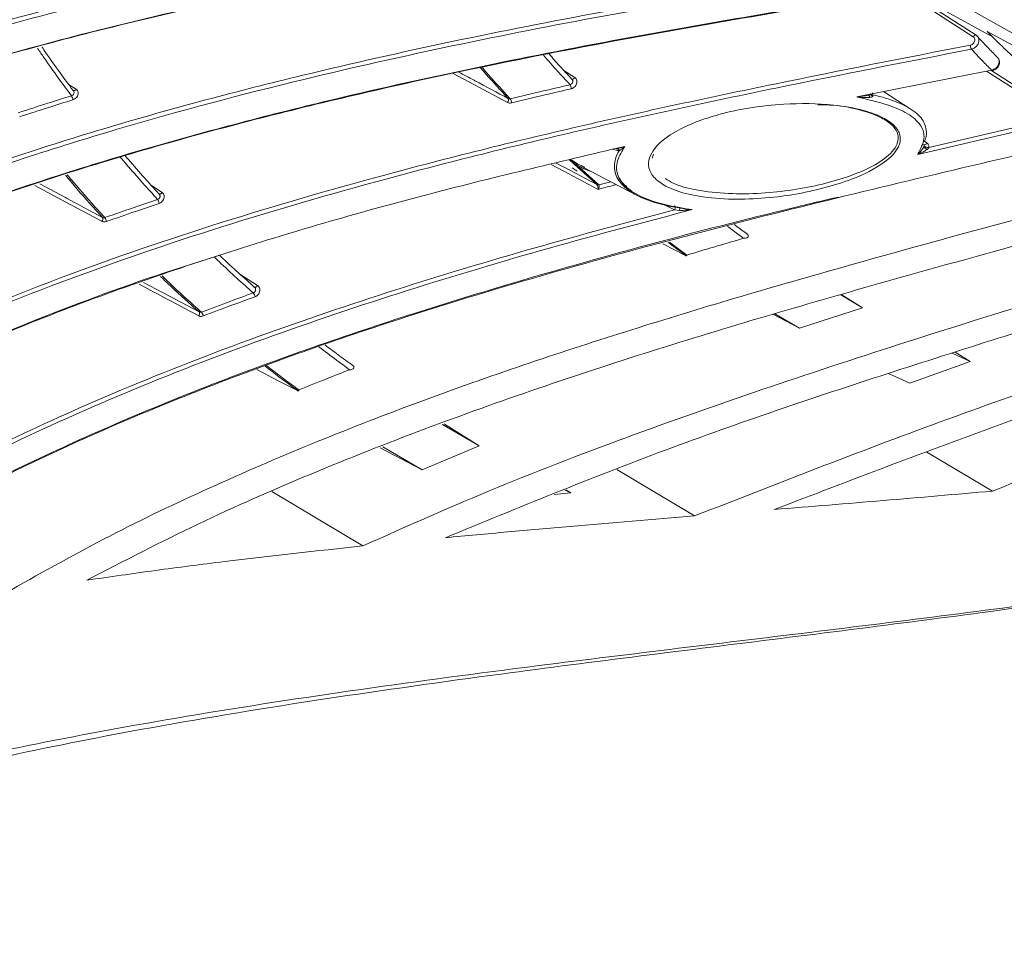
# Model space of a CAD drawing. Header units: millimetres. Extents: x 0 to 1118, y 0 to 864.
# Tile 205 of 256: x 237 to 252, y 607 to 621. Entities that reach past the tile are written whole.
import ezdxf

# ---------------------------------------------------------------- set-up
doc = ezdxf.new("R2010")
doc.units = ezdxf.units.MM

msp = doc.modelspace()

# ---------------------------------------------------------------- linework, layer by layer
at = {"color": 9, "linetype": 'Continuous', "lineweight": 0}
for p, q in [((251.3388, 620.5253), (250.2744, 621.2125)), ((251.6337, 620.5229), (250.3401, 621.2339)), ((245.0961, 620.0084), (245.2617, 619.9014)), ((252.5018, 619.3848), (251.5436, 619.9999)), ((237.5399, 619.7967), (237.6541, 619.7226)), ((249.7803, 619.6472), (249.7852, 619.6438)), ((252.4848, 619.1932), (250.4931, 618.7289)), ((250.6608, 618.8334), (252.4636, 619.2536)), ((250.5975, 618.9294), (250.6358, 618.903)), ((245.5977, 618.2694), (245.2498, 618.5822)), ((245.2776, 618.5814), (245.6254, 618.2686)), ((238.8041, 618.2538), (238.9656, 618.1495)), ((245.6, 618.2672), (245.5977, 618.2694)), ((245.6254, 618.2686), (245.6294, 618.2645)), ((245.6294, 618.2645), (245.811, 618.3137)), ((246.0537, 618.2448), (245.9638, 618.2892)), ((246.7834, 617.8837), (246.5864, 617.9811)), ((246.858, 617.8764), (246.7834, 617.8837)), ((246.7065, 617.3931), (246.973, 617.1947)), ((240.1536, 616.9032), (240.4232, 616.7301))]:
    msp.add_line(p, q, dxfattribs=at)
at = {"color": 7, "linetype": 'Continuous', "lineweight": 15}
for p, q in [((251.1638, 621.0128), (252.0649, 620.5071)), ((251.3857, 620.5473), (251.3892, 620.5442)), ((251.3892, 620.5442), (251.4039, 620.5299)), ((252.4098, 620.1426), (251.5525, 620.6047)), ((251.5525, 620.6047), (251.6337, 620.5229)), ((249.5624, 619.6059), (251.6185, 620.0148)), ((252.5505, 619.4098), (251.6104, 620.0132)), ((245.2185, 619.8755), (245.2113, 619.8826)), ((237.6141, 619.699), (237.6047, 619.7086)), ((250.3785, 619.4267), (249.9694, 619.6868)), ((246.4421, 618.6737), (246.4629, 618.7357)), ((245.2214, 618.5239), (245.2979, 618.4756)), ((238.9226, 618.124), (238.9155, 618.131)), ((246.8112, 617.9315), (246.8526, 617.9143)), ((240.3747, 616.7055), (240.3725, 616.7072)), ((249.319, 616.5858), (249.6489, 616.3918)), ((249.3354, 616.5905), (249.6489, 616.3918)), ((248.3136, 616.3007), (248.692, 616.0783)), ((249.6489, 616.3918), (248.692, 616.0783)), ((248.2832, 616.292), (248.692, 616.0783)), ((251.0167, 615.6982), (251.2913, 615.5725)), ((251.0664, 615.714), (251.2913, 615.5725)), ((251.2913, 615.5725), (250.3714, 615.2408)), ((250.0457, 615.3899), (250.3714, 615.2408)), ((243.2426, 614.6112), (243.8003, 614.284)), ((242.2931, 614.2533), (242.9338, 613.9183)), ((242.3355, 614.2693), (242.9338, 613.9183)), ((243.8003, 614.284), (242.9338, 613.9183)), ((251.6325, 613.595), (250.6326, 614.1899)), ((247.0903, 613.2152), (245.901, 613.9249)), ((245.1115, 613.6105), (245.2017, 613.5674)), ((245.1251, 613.6159), (245.2017, 613.5674)), ((242.029, 612.7588), (240.6399, 613.5902)), ((245.2017, 613.5674), (244.9452, 613.5442))]:
    msp.add_line(p, q, dxfattribs=at)
at = {"color": 7, "linetype": 'Continuous', "lineweight": 15, "flags": 128}
for points in [[(251.3857, 620.5474), (250.4254, 621.1674), (250.3385, 621.2235)], [(251.63, 620.0083), (251.6297, 620.0082), (251.6261, 620.0085), (251.6223, 620.0108), (251.6185, 620.0148)], [(245.8942, 618.814), (245.9008, 618.816), (245.9052, 618.8165)], [(245.3921, 618.5322), (245.8138, 618.3123), (246.2354, 618.0923)], [(246.6052, 617.3656), (246.6232, 617.3563), (246.9281, 617.1988)], [(240.4101, 615.4477), (240.7486, 615.2728), (241.0115, 615.137)], [(243.2684, 614.621), (243.3012, 614.6002), (243.8003, 614.284)]]:
    msp.add_lwpolyline(points, dxfattribs=at)
at = {"color": 9, "linetype": 'Continuous', "lineweight": 0, "flags": 128}
for points in [[(251.3388, 620.5253), (251.3452, 620.5329), (251.3521, 620.5394), (251.3593, 620.5445), (251.3665, 620.548), (251.3733, 620.5497), (251.3795, 620.5497), (251.3849, 620.5478), (251.3857, 620.5473)], [(244.2371, 619.5216), (243.7291, 619.7932), (243.4059, 619.966)], [(245.2617, 619.9014), (245.2554, 619.8938), (245.2484, 619.8873), (245.2412, 619.8823), (245.2341, 619.8788), (245.2272, 619.877), (245.221, 619.8771), (245.2156, 619.879), (245.2147, 619.8796)], [(237.6541, 619.7226), (237.6475, 619.7154), (237.6404, 619.7095), (237.6332, 619.705), (237.6262, 619.7022), (237.6195, 619.7011), (237.6136, 619.7019), (237.6091, 619.704)], [(249.7852, 619.6438), (249.7766, 619.6453), (249.7729, 619.6473)], [(250.6358, 618.903), (250.6272, 618.8928), (250.6177, 618.8846), (250.6079, 618.879), (250.5986, 618.8763), (250.5904, 618.8768), (250.5857, 618.8791)], [(245.6195, 618.1962), (245.0833, 618.4807), (244.9, 618.5779)], [(244.9795, 618.5973), (245.0832, 618.5424), (245.0886, 618.5395), (245.5977, 618.2694)], [(238.0475, 617.7092), (238.0158, 617.7261), (237.4976, 618.0031), (237.0242, 618.2563)], [(237.0995, 618.2813), (237.494, 618.0704), (237.5065, 618.0636), (238.0563, 617.7697)], [(238.9656, 618.1495), (238.9593, 618.142), (238.9524, 618.1356), (238.9452, 618.1306), (238.9381, 618.1271), (238.9313, 618.1254), (238.9251, 618.1255), (238.9197, 618.1274), (238.919, 618.1278)], [(246.7834, 617.8837), (246.789, 617.8952), (246.7928, 617.9071), (246.7945, 617.9186), (246.7942, 617.9289), (246.7917, 617.9374), (246.7872, 617.9435), (246.7839, 617.9457)], [(246.858, 617.8764), (246.8602, 617.8856), (246.8616, 617.8942), (246.8621, 617.9017), (246.8618, 617.9077), (246.8606, 617.9122), (246.8586, 617.9148), (246.8559, 617.9155), (246.8526, 617.9143)], [(238.6838, 616.7763), (238.9698, 616.6246), (238.9827, 616.6178), (239.5305, 616.3272)], [(240.4232, 616.7301), (240.4171, 616.7222), (240.4104, 616.7154), (240.4033, 616.7099), (240.3962, 616.7058), (240.3892, 616.7035), (240.3828, 616.703), (240.3772, 616.7042), (240.3747, 616.7055)]]:
    msp.add_lwpolyline(points, dxfattribs=at)
at = {"color": 9, "linetype": 'Continuous', "lineweight": 0}
for centre, radius, start, end in [((251.41, 620.3963), 0.1143, 179.48342, 212.29473), ((245.0855, 619.7272), 0.1225, 2.04565, 32.46793), ((237.4294, 619.5355), 0.1775, 8.49591, 29.81506), ((244.1931, 619.5587), 0.0575, 319.88735, 23.68361), ((244.1729, 619.5093), 0.1247, 2.7401, 32.64682), ((245.9036, 618.7757), 0.0408, 19.86406, 87.78826), ((245.2648, 618.6166), 0.0375, 246.38765, 290.00818), ((245.6126, 618.3032), 0.0369, 246.25043, 290.41834), ((245.6183, 618.3058), 0.0427, 244.65753, 285.00301), ((245.9519, 618.3443), 0.0113, 92.82077, 156.19739), ((238.775, 617.9605), 0.1476, 8.8591, 34.302), ((238.0036, 617.7465), 0.0576, 319.60236, 23.72168), ((237.9673, 617.6789), 0.1535, 10.13065, 34.63939), ((240.2592, 616.5389), 0.1257, 9.28789, 38.94996), ((239.4839, 616.3017), 0.0531, 320.64208, 28.73033), ((239.467, 616.242), 0.1296, 10.47995, 39.28512)]:
    msp.add_arc(centre, radius, start, end, dxfattribs=at)
at = {"color": 7, "linetype": 'Continuous', "lineweight": 15}
msp.add_arc((245.95, 618.3496), 0.00615, 30.34246, 76.624, dxfattribs=at)
at = {"color": 9, "linetype": 'Continuous', "lineweight": 0}
for points, knots in [([(223.8903, 620.3356), (223.9887, 620.4056), (224.541, 620.7985), (225.6112, 621.459), (227.1434, 622.2436), (228.9604, 623.0167), (231.0632, 623.7407), (233.4416, 624.3856), (235.8435, 624.8969), (238.508, 625.3456), (241.4273, 625.7198), (244.5955, 626.014), (246.6998, 626.1448), (247.7518, 626.2102)], [0, 0, 0, 0, 0.0148987, 0.0836283, 0.1526065, 0.221457, 0.3189567, 0.4167985, 0.514868, 0.6126791, 0.7417261, 0.8708723, 1, 1, 1, 1]), ([(247.7567, 626.1437), (246.1817, 626.0422), (243.8164, 625.89), (240.6468, 625.555), (238.2643, 625.2368), (235.8837, 624.8343), (233.4961, 624.3246), (231.1126, 623.6835), (229.1079, 622.996), (227.5012, 622.3246), (226.2621, 621.7244), (225.056, 621.0524), (224.3049, 620.5367), (223.9293, 620.2789)], [0, 0, 0, 0, 0.1935044, 0.2905819, 0.3876494, 0.4844866, 0.5813002, 0.6801003, 0.7788331, 0.8333907, 0.887936, 0.9439764, 1, 1, 1, 1]), ([(224.0321, 613.8941), (224.3694, 614.2568), (225.0442, 614.9821), (226.2632, 616.0162), (227.6433, 616.9983), (229.1791, 617.9058), (230.9752, 618.8018), (233.0324, 619.6513), (235.3408, 620.4286), (237.6727, 621.0723), (240.2629, 621.6683), (243.1055, 622.2058), (246.1957, 622.6817), (248.2521, 622.9432), (249.2803, 623.074)], [0, 0, 0, 0, 0.05465888, 0.10933308, 0.17280919, 0.23650735, 0.30009721, 0.38773505, 0.47563784, 0.56372005, 0.65160341, 0.76768918, 0.88384838, 1, 1, 1, 1]), ([(249.2913, 623.0092), (248.2636, 622.8786), (246.2082, 622.6173), (243.1195, 622.1417), (240.2791, 621.6044), (237.6915, 621.0087), (235.3629, 620.3658), (233.0577, 619.5894), (231.0043, 618.7409), (229.212, 617.8468), (227.6813, 616.9411), (226.3027, 615.9634), (225.0967, 614.9264), (224.4032, 614.218), (224.0816, 613.8467), (224.0816, 613.8467)], [0, 0, 0, 0, 0.11627497, 0.23255731, 0.34876612, 0.43666759, 0.52476787, 0.61268851, 0.70034411, 0.76386089, 0.8274856, 0.89088853, 0.94545167, 0.99999955, 1, 1, 1, 1]), ([(225.5985, 612.089), (225.8999, 612.4137), (226.5028, 613.0629), (227.5238, 613.9613), (228.6182, 614.7995), (229.9561, 615.6867), (231.5355, 616.5772), (233.3534, 617.4362), (235.5564, 618.3199), (238.1456, 619.1737), (240.8797, 619.8984), (243.3883, 620.4608), (246.4302, 621.0586), (248.7102, 621.4275), (250.2315, 621.6736)], [0, 0, 0, 0, 0.04863197, 0.09727467, 0.14766909, 0.19807737, 0.27122655, 0.34456254, 0.4178249, 0.53255635, 0.64734624, 0.73539382, 0.82344916, 1, 1, 1, 1]), ([(250.2458, 621.6101), (248.7284, 621.3647), (246.451, 620.9964), (243.4104, 620.3991), (240.9372, 619.8446), (238.2774, 619.1416), (235.7392, 618.3142), (233.5244, 617.4393), (231.6367, 616.5561), (230.0286, 615.6524), (228.6999, 614.7731), (227.6217, 613.9535), (226.5914, 613.055), (225.9705, 612.3886), (225.6601, 612.0554)], [0, 0, 0, 0, 0.17646509, 0.26485775, 0.35324274, 0.46386996, 0.574448, 0.65057789, 0.72678676, 0.80278725, 0.85131154, 0.89982393, 0.94991812, 1, 1, 1, 1]), ([(251.2956, 620.3973), (251.297, 620.3976), (251.306, 620.3995), (251.3225, 620.4066), (251.3422, 620.4227), (251.3567, 620.4438), (251.3642, 620.4674), (251.3635, 620.4908), (251.3553, 620.5116), (251.3443, 620.5207), (251.3388, 620.5253)], [0, 0, 0, 0, 0.02407477, 0.16094699, 0.29840276, 0.43711938, 0.57719595, 0.71811112, 0.8590642, 1, 1, 1, 1]), ([(251.4039, 620.5299), (251.4073, 620.5269), (251.4191, 620.5165), (251.4279, 620.4888), (251.4284, 620.4513), (251.4151, 620.4126), (251.3905, 620.3779), (251.3576, 620.3511), (251.3303, 620.3391), (251.3155, 620.3357), (251.3133, 620.3352)], [0, 0, 0, 0, 0.0601689, 0.2137684, 0.3675846, 0.5207892, 0.6727956, 0.8235615, 0.9735935, 1, 1, 1, 1]), ([(227.6932, 610.8801), (227.8616, 611.0527), (228.455, 611.6612), (229.5653, 612.6214), (231.0471, 613.6964), (232.845, 614.7948), (234.9638, 615.8662), (237.396, 616.8692), (239.8614, 617.709), (242.5067, 618.4737), (245.3239, 619.1714), (248.3098, 619.8128), (250.3004, 620.2025), (251.2956, 620.3973)], [0, 0, 0, 0, 0.0270343, 0.0953028, 0.1638321, 0.2322355, 0.3328561, 0.4338237, 0.53505, 0.6360244, 0.7573115, 0.8786554, 1, 1, 1, 1]), ([(251.3133, 620.3352), (250.3184, 620.1405), (248.3285, 619.7512), (245.3436, 619.11), (242.5283, 618.4127), (239.8856, 617.6486), (237.4235, 616.8097), (234.9946, 615.8079), (232.8796, 614.738), (231.0858, 613.6416), (229.6082, 612.5693), (228.5062, 611.6157), (227.9185, 611.0138), (227.755, 610.8464)], [0, 0, 0, 0, 0.1215438, 0.2430872, 0.3645737, 0.4656219, 0.5669224, 0.6679637, 0.7686575, 0.8370116, 0.9054913, 0.9737104, 1, 1, 1, 1]), ([(237.5834, 619.6238), (237.5162, 619.7147), (237.3742, 619.9066), (237.2024, 620.148), (237.0995, 620.2999), (237.0675, 620.3471)], [0, 0, 0, 0, 0.3825184, 0.8079901, 1, 1, 1, 1]), ([(245.1889, 619.793), (245.125, 619.8623), (244.9885, 620.0106), (244.8532, 620.1616), (244.7824, 620.2441), (244.7818, 620.2448)], [0, 0, 0, 0, 0.4651766, 0.9955081, 1, 1, 1, 1]), ([(251.6185, 620.0148), (251.5715, 620.0631), (251.4688, 620.1687), (251.368, 620.2766), (251.3133, 620.3352)], [0, 0, 0, 0, 0.4576045, 1, 1, 1, 1]), ([(251.6185, 620.0148), (251.6313, 620.0187), (251.6569, 620.0267), (251.6916, 620.0525), (251.7185, 620.0852), (251.7346, 620.1222), (251.7376, 620.1585), (251.7304, 620.1879), (251.718, 620.2001), (251.7132, 620.2049)], [0, 0, 0, 0, 0.15128273, 0.30264133, 0.45389219, 0.60476011, 0.75521128, 0.90540845, 1, 1, 1, 1]), ([(244.2458, 619.5818), (244.2177, 619.6122), (244.0767, 619.7644), (243.9343, 619.9217), (243.8231, 620.0518), (243.8201, 620.0553)], [0, 0, 0, 0, 0.1956661, 0.9784832, 1, 1, 1, 1]), ([(243.8435, 620.0599), (243.8482, 620.0545), (243.9609, 619.9224), (244.1063, 619.7618), (244.2485, 619.6083), (244.2779, 619.5765)], [0, 0, 0, 0, 0.0329225, 0.7996722, 1, 1, 1, 1]), ([(243.4913, 619.9852), (243.5695, 619.9434), (243.6516, 619.8995), (243.9031, 619.765), (244.0765, 619.6723), (244.2458, 619.5818)], [0, 0, 0, 0, 0.3108196, 0.3266719, 1, 1, 1, 1]), ([(244.2779, 619.5765), (244.4474, 619.6175), (244.751, 619.6908), (245.0547, 619.7617), (245.1889, 619.793)], [0, 0, 0, 0, 0.5583505, 1, 1, 1, 1]), ([(245.1889, 619.793), (245.1944, 619.7946), (245.2051, 619.7976), (245.2185, 619.8089), (245.2278, 619.8233), (245.232, 619.8401), (245.2303, 619.8567), (245.2254, 619.8692), (245.22, 619.8742), (245.2185, 619.8755)], [0, 0, 0, 0, 0.1581947, 0.3087842, 0.4617096, 0.6182286, 0.7780266, 0.9392988, 1, 1, 1, 1]), ([(245.2617, 619.9014), (245.2691, 619.8953), (245.2839, 619.8831), (245.2949, 619.8551), (245.2957, 619.8239), (245.2856, 619.7923), (245.2662, 619.7643), (245.2399, 619.7429), (245.2191, 619.7343), (245.2084, 619.7317), (245.2079, 619.7316)], [0, 0, 0, 0, 0.143909, 0.2878344, 0.4316263, 0.5741997, 0.7149879, 0.8542479, 0.9928734, 1, 1, 1, 1]), ([(236.7685, 619.3648), (236.9183, 619.4134), (237.1897, 619.5016), (237.4616, 619.586), (237.5834, 619.6238)], [0, 0, 0, 0, 0.5520875, 1, 1, 1, 1]), ([(237.5834, 619.6238), (237.5872, 619.6251), (237.5962, 619.6282), (237.6086, 619.6377), (237.6184, 619.6515), (237.6234, 619.6676), (237.6223, 619.6834), (237.6188, 619.6945), (237.6146, 619.6986), (237.6141, 619.699)], [0, 0, 0, 0, 0.1209352, 0.2879499, 0.456734, 0.628133, 0.8019014, 0.9767001, 1, 1, 1, 1]), ([(237.6541, 619.7226), (237.6614, 619.7165), (237.6759, 619.7045), (237.6862, 619.6774), (237.6861, 619.6473), (237.6752, 619.6169), (237.6548, 619.5902), (237.63, 619.5712), (237.6123, 619.5646), (237.6049, 619.5618)], [0, 0, 0, 0, 0.1500167, 0.3000726, 0.4500391, 0.5991794, 0.7470909, 0.8939131, 1, 1, 1, 1]), ([(245.2079, 619.7316), (245.0739, 619.7003), (244.7703, 619.6294), (244.4669, 619.5561), (244.2975, 619.5152)], [0, 0, 0, 0, 0.4416564, 1, 1, 1, 1]), ([(249.7609, 619.5995), (249.7487, 619.5985), (249.6923, 619.5938), (249.6256, 619.5988), (249.5716, 619.6048), (249.5628, 619.6058), (249.5624, 619.6059)], [0, 0, 0, 0, 0.1866013, 0.8670757, 0.9943889, 1, 1, 1, 1]), ([(249.7599, 619.6396), (249.767, 619.6421), (249.7796, 619.6465), (249.7946, 619.6533), (249.8026, 619.6598), (249.8056, 619.6644), (249.8059, 619.6669), (249.806, 619.6681)], [0, 0, 0, 0, 0.3894023, 0.69723696, 0.85232816, 0.92532709, 1, 1, 1, 1]), ([(249.7852, 619.6438), (249.7879, 619.6424), (249.7949, 619.6387), (249.8027, 619.6319), (249.8068, 619.6242), (249.8071, 619.6203), (249.8072, 619.6188)], [0, 0, 0, 0, 0.2451358, 0.6458406, 0.8660745, 1, 1, 1, 1]), ([(237.6049, 619.5618), (237.4833, 619.524), (237.2117, 619.4397), (236.9406, 619.3516), (236.791, 619.303)], [0, 0, 0, 0, 0.4479259, 1, 1, 1, 1]), ([(244.2371, 619.5216), (244.2375, 619.5214), (244.2463, 619.5167), (244.266, 619.5106), (244.287, 619.5137), (244.2975, 619.5152)], [0, 0, 0, 0, 0.0202744, 0.51449, 1, 1, 1, 1]), ([(244.2458, 619.5818), (244.251, 619.5794), (244.261, 619.5748), (244.2724, 619.576), (244.2779, 619.5765)], [0, 0, 0, 0, 0.5172884, 1, 1, 1, 1]), ([(246.0252, 618.8528), (246.0251, 618.8527), (246.0178, 618.8461), (245.9899, 618.8214), (245.9624, 618.8032), (245.942, 618.7896)], [0, 0, 0, 0, 0.00643561, 0.25920939, 1, 1, 1, 1]), ([(250.6358, 618.903), (250.6418, 618.8979), (250.6539, 618.8876), (250.6628, 618.8646), (250.6632, 618.8456), (250.6612, 618.8354), (250.6608, 618.8334)], [0, 0, 0, 0, 0.3164766, 0.6344367, 0.9296842, 1, 1, 1, 1]), ([(245.9135, 618.7899), (245.9135, 618.7899), (245.901, 618.7917), (245.8778, 618.7954), (245.8537, 618.8057), (245.8433, 618.8101)], [0, 0, 0, 0, 0.000159, 0.5698483, 1, 1, 1, 1]), ([(245.942, 618.7896), (245.9326, 618.789), (245.9233, 618.7885), (245.9136, 618.7899), (245.9135, 618.7899)], [0, 0, 0, 0, 0.99963942, 1, 1, 1, 1]), ([(245.9351, 618.7783), (245.9351, 618.7783), (245.9377, 618.782), (245.9398, 618.7858), (245.942, 618.7896)], [0, 0, 0, 0, 0.0006892, 1, 1, 1, 1]), ([(250.4931, 618.7289), (250.4932, 618.729), (250.5131, 618.7489), (250.5416, 618.7787), (250.5687, 618.8195), (250.5765, 618.8313)], [0, 0, 0, 0, 0.0053955, 0.7122226, 1, 1, 1, 1]), ([(250.6361, 618.8063), (250.6226, 618.7969), (250.5763, 618.7642), (250.5276, 618.7429), (250.4933, 618.729), (250.4931, 618.7289)], [0, 0, 0, 0, 0.2877578, 0.9946072, 1, 1, 1, 1]), ([(250.6608, 618.8334), (250.6592, 618.8305), (250.6559, 618.8245), (250.6472, 618.8153), (250.6404, 618.8098), (250.6361, 618.8063)], [0, 0, 0, 0, 0.2654226, 0.5340215, 1, 1, 1, 1]), ([(238.8969, 618.0437), (238.8215, 618.1263), (238.6623, 618.3009), (238.4728, 618.5164), (238.3601, 618.6508), (238.3277, 618.6894)], [0, 0, 0, 0, 0.39034173, 0.82472174, 1, 1, 1, 1]), ([(245.2498, 618.5822), (245.2368, 618.5943), (245.211, 618.6184), (245.1859, 618.6422), (245.1733, 618.6542)], [0, 0, 0, 0, 0.4999252, 1, 1, 1, 1]), ([(238.0563, 617.7697), (238.0229, 617.8062), (237.8607, 617.9834), (237.6715, 618.1964), (237.5201, 618.3775), (237.4916, 618.4116)], [0, 0, 0, 0, 0.1738866, 0.8444551, 1, 1, 1, 1]), ([(237.5184, 618.4205), (237.5493, 618.3834), (237.703, 618.1995), (237.8957, 617.9823), (238.059, 617.8039), (238.0936, 617.7662)], [0, 0, 0, 0, 0.16567134, 0.82340427, 1, 1, 1, 1]), ([(245.6195, 618.1962), (245.6195, 618.1967), (245.6195, 618.199), (245.6191, 618.2077), (245.6173, 618.2225), (245.613, 618.241), (245.6071, 618.257), (245.6023, 618.2638), (245.6, 618.2672)], [0, 0, 0, 0, 0.02335902, 0.09061133, 0.34571342, 0.57878698, 0.79387326, 1, 1, 1, 1]), ([(245.894, 618.2704), (245.8747, 618.2653), (245.7832, 618.2407), (245.6918, 618.2158), (245.6195, 618.1962)], [0, 0, 0, 0, 0.2105935, 1, 1, 1, 1]), ([(245.6294, 618.2645), (245.6309, 618.2613), (245.6341, 618.2546), (245.6339, 618.2391), (245.6304, 618.2213), (245.625, 618.2072), (245.621, 618.1989), (245.6198, 618.1967), (245.6195, 618.1962)], [0, 0, 0, 0, 0.2061184, 0.4211916, 0.6542901, 0.9093607, 0.9766134, 1, 1, 1, 1]), ([(238.8969, 618.0437), (238.9007, 618.0451), (238.9096, 618.0485), (238.9217, 618.0585), (238.9311, 618.0728), (238.9354, 618.0893), (238.9339, 618.1056), (238.9293, 618.1178), (238.924, 618.1227), (238.9226, 618.124)], [0, 0, 0, 0, 0.1178896, 0.2775181, 0.4389621, 0.6032899, 0.7703226, 0.9386374, 1, 1, 1, 1]), ([(238.9656, 618.1495), (238.973, 618.1434), (238.9877, 618.1313), (238.9985, 618.1035), (238.9992, 618.0726), (238.9892, 618.0412), (238.9697, 618.0134), (238.9456, 617.9934), (238.9282, 617.9863), (238.9208, 617.9833)], [0, 0, 0, 0, 0.1499958, 0.2999889, 0.4498531, 0.5987059, 0.7461167, 0.8923079, 1, 1, 1, 1]), ([(238.0936, 617.7662), (238.2414, 617.8183), (238.5089, 617.9126), (238.777, 618.0032), (238.8969, 618.0437)], [0, 0, 0, 0, 0.5526992, 1, 1, 1, 1]), ([(238.9208, 617.9833), (238.801, 617.9428), (238.5333, 617.8522), (238.2661, 617.758), (238.1184, 617.7059)], [0, 0, 0, 0, 0.4473178, 1, 1, 1, 1]), ([(231.445, 611.1774), (231.5835, 611.2867), (232.213, 611.7835), (233.3817, 612.5933), (234.9858, 613.5455), (236.6445, 614.3934), (238.4646, 615.2047), (240.4284, 615.967), (242.5346, 616.6787), (244.654, 617.3173), (246.0736, 617.6949), (246.7834, 617.8837)], [0, 0, 0, 0, 0.03023379, 0.13745137, 0.24471857, 0.35460034, 0.46450887, 0.59790742, 0.73133089, 0.86565977, 1, 1, 1, 1]), ([(247.0526, 617.8878), (246.3271, 617.6967), (244.876, 617.3144), (242.7005, 616.6649), (240.5295, 615.9364), (238.4933, 615.1477), (236.6017, 614.3032), (234.8494, 613.3951), (233.123, 612.3634), (232.0328, 611.5384), (231.4879, 611.126)], [0, 0, 0, 0, 0.1353739, 0.2707365, 0.4068464, 0.5429286, 0.6558517, 0.7687427, 0.8844087, 1, 1, 1, 1]), ([(247.0526, 617.8878), (247.0523, 617.8877), (247.024, 617.8837), (246.9586, 617.8758), (246.8946, 617.8762), (246.858, 617.8764)], [0, 0, 0, 0, 0.0058356, 0.4328233, 1, 1, 1, 1]), ([(238.0475, 617.7092), (238.051, 617.7075), (238.0631, 617.7018), (238.0873, 617.6979), (238.108, 617.7032), (238.1184, 617.7059)], [0, 0, 0, 0, 0.1715979, 0.5857127, 1, 1, 1, 1]), ([(238.0563, 617.7697), (238.0582, 617.7687), (238.0647, 617.7654), (238.0775, 617.7627), (238.0882, 617.765), (238.0936, 617.7662)], [0, 0, 0, 0, 0.1730209, 0.5882531, 1, 1, 1, 1]), ([(246.962, 617.1835), (246.9441, 617.1965), (246.8515, 617.2633), (246.7603, 617.3322), (246.6867, 617.3877)], [0, 0, 0, 0, 0.1936683, 1, 1, 1, 1]), ([(240.357, 616.6179), (240.2734, 616.6922), (240.0975, 616.8488), (239.8999, 617.031), (239.7871, 617.14), (239.7634, 617.163)], [0, 0, 0, 0, 0.4166037, 0.8771362, 1, 1, 1, 1]), ([(239.525, 616.268), (239.5218, 616.2697), (239.3392, 616.3665), (239.0356, 616.5276), (238.735, 616.6871), (238.6139, 616.7513)], [0, 0, 0, 0, 0.0103204, 0.6012728, 1, 1, 1, 1]), ([(239.5305, 616.3272), (239.493, 616.3603), (239.3137, 616.5192), (239.1166, 616.6989), (238.9608, 616.8498), (238.9414, 616.8686)], [0, 0, 0, 0, 0.1875801, 0.8988015, 1, 1, 1, 1]), ([(238.9659, 616.8774), (238.9881, 616.8558), (239.1466, 616.7021), (239.3479, 616.5186), (239.5285, 616.3585), (239.5673, 616.3241)], [0, 0, 0, 0, 0.1135246, 0.8095158, 1, 1, 1, 1]), ([(239.5673, 616.3241), (239.7128, 616.3792), (239.9757, 616.4789), (240.2393, 616.575), (240.357, 616.6179)], [0, 0, 0, 0, 0.5532441, 1, 1, 1, 1]), ([(240.357, 616.6179), (240.3608, 616.6194), (240.3696, 616.6229), (240.3813, 616.6334), (240.3901, 616.6481), (240.3939, 616.665), (240.392, 616.6817), (240.385, 616.6969), (240.3767, 616.7038), (240.3725, 616.7072)], [0, 0, 0, 0, 0.10786224, 0.25121212, 0.39630689, 0.54436182, 0.695248, 0.84747688, 1, 1, 1, 1]), ([(240.4232, 616.7301), (240.4306, 616.724), (240.4455, 616.7118), (240.457, 616.6835), (240.4585, 616.6518), (240.4494, 616.6195), (240.431, 616.5908), (240.4077, 616.5699), (240.3906, 616.5624), (240.3833, 616.5592)], [0, 0, 0, 0, 0.14997515, 0.29993247, 0.44972596, 0.59831621, 0.74525047, 0.89085569, 1, 1, 1, 1]), ([(240.3833, 616.5592), (240.2657, 616.5163), (240.0024, 616.4203), (239.7398, 616.3207), (239.5945, 616.2656)], [0, 0, 0, 0, 0.4467657, 1, 1, 1, 1]), ([(239.5305, 616.3272), (239.5323, 616.3263), (239.5387, 616.323), (239.5514, 616.3204), (239.562, 616.3229), (239.5673, 616.3241)], [0, 0, 0, 0, 0.16672756, 0.58540058, 1, 1, 1, 1]), ([(239.525, 616.268), (239.5283, 616.2664), (239.5402, 616.2609), (239.564, 616.2571), (239.5843, 616.2628), (239.5945, 616.2656)], [0, 0, 0, 0, 0.1651965, 0.5824969, 1, 1, 1, 1]), ([(241.0398, 615.1241), (241.0137, 615.1429), (240.8443, 615.2652), (240.6779, 615.3915), (240.5372, 615.4983)], [0, 0, 0, 0, 0.153848, 1, 1, 1, 1]), ([(240.5588, 615.5069), (240.5598, 615.5062), (240.7022, 615.3945), (240.8677, 615.2725), (241.0333, 615.1526), (241.0532, 615.1381)], [0, 0, 0, 0, 0.00592705, 0.88010263, 1, 1, 1, 1]), ([(228.3216, 606.9113), (228.6783, 607.0924), (229.3938, 607.4556), (230.7725, 608.0282), (232.4631, 608.6144), (234.5048, 609.1831), (236.6418, 609.6696), (238.9826, 610.1112), (241.4993, 610.5077), (244.699, 610.9403), (248.451, 611.389), (252.0172, 611.8307), (254.8556, 612.243), (256.972, 612.5942), (259.0644, 612.9986), (261.1236, 613.463), (263.1298, 614.0012), (264.5789, 614.4324), (265.3342, 614.7055), (265.4636, 614.7522)], [0, 0, 0, 0, 0.0365145, 0.0732359, 0.1299694, 0.1867292, 0.2450099, 0.3033089, 0.371979, 0.4407723, 0.5495433, 0.6587457, 0.713552, 0.7684073, 0.8233822, 0.8784798, 0.93353, 0.9886134, 1, 1, 1, 1])]:
    msp.add_open_spline(points, degree=3, knots=knots, dxfattribs=at)
at = {"color": 7, "linetype": 'Continuous', "lineweight": 15}
for points, knots in [([(247.9492, 625.7002), (246.3732, 625.5982), (244.0066, 625.4449), (240.8354, 625.1114), (238.451, 624.7949), (236.0676, 624.3948), (233.6763, 623.8879), (231.289, 623.2503), (229.3068, 622.5756), (227.7473, 621.9308), (226.5774, 621.3776), (225.4416, 620.757), (224.5294, 620.1831), (224.0138, 619.8091), (223.8411, 619.6838)], [0, 0, 0, 0, 0.1910487, 0.2868821, 0.3827056, 0.4783958, 0.5740632, 0.6716674, 0.7692062, 0.8198143, 0.8704137, 0.9221822, 0.9739384, 1, 1, 1, 1]), ([(223.859, 619.6925), (224.0311, 619.8173), (224.6532, 620.2685), (225.8067, 620.9748), (227.3408, 621.7562), (229.1587, 622.5246), (231.2603, 623.2435), (233.6357, 623.8834), (236.034, 624.3906), (238.6953, 624.8359), (241.6119, 625.2077), (244.778, 625.5007), (246.881, 625.6324), (247.9325, 625.6982)], [0, 0, 0, 0, 0.0260082, 0.0940204, 0.1622789, 0.2304117, 0.3267472, 0.4234166, 0.5203089, 0.6169494, 0.7445744, 0.8722957, 1, 1, 1, 1]), ([(223.7918, 617.0783), (224.2132, 617.4401), (225.0679, 618.174), (226.5194, 619.1329), (228.0623, 619.9908), (229.8786, 620.8327), (231.9645, 621.6255), (234.3109, 622.3411), (236.6806, 622.9225), (239.311, 623.4483), (242.1951, 623.9072), (245.3277, 624.2945), (247.4102, 624.4911), (248.4514, 624.5894)], [0, 0, 0, 0, 0.064482, 0.1307787, 0.1973162, 0.2637333, 0.3559323, 0.4484333, 0.541137, 0.633613, 0.7556891, 0.8778509, 1, 1, 1, 1]), ([(248.4593, 624.5237), (247.4186, 624.4255), (245.3372, 624.2291), (242.2064, 623.8419), (239.3246, 623.3832), (236.697, 622.8577), (234.3308, 622.277), (231.9878, 621.5622), (229.9057, 620.7706), (228.0936, 619.9303), (226.5551, 619.0746), (225.1082, 618.1183), (224.2563, 617.3866), (223.8364, 617.026)], [0, 0, 0, 0, 0.1222669, 0.2445466, 0.3667402, 0.4592253, 0.5519383, 0.6444483, 0.736656, 0.802988, 0.86944, 0.9356512, 1, 1, 1, 1]), ([(248.6889, 624.1115), (247.1289, 623.9602), (244.7867, 623.7331), (241.652, 623.307), (239.2964, 622.9213), (236.9427, 622.4522), (234.5827, 621.8758), (232.228, 621.168), (230.2644, 620.4306), (228.7084, 619.7289), (227.5281, 619.1235), (226.3832, 618.4464), (225.079, 617.5669), (224.2518, 616.8377), (223.7505, 616.3957)], [0, 0, 0, 0, 0.1804331, 0.2708964, 0.3613508, 0.4517151, 0.5420589, 0.6341008, 0.726085, 0.7748471, 0.8236003, 0.8734706, 0.9233283, 1, 1, 1, 1]), ([(223.7695, 616.4045), (224.2692, 616.8446), (225.197, 617.6618), (226.7491, 618.6796), (228.2954, 619.5339), (230.1136, 620.3707), (232.199, 621.1577), (234.5426, 621.8675), (236.9089, 622.4441), (239.5363, 622.9662), (242.4178, 623.4225), (245.5484, 623.8086), (247.6299, 624.0066), (248.6706, 624.1056)], [0, 0, 0, 0, 0.07651412, 0.14204612, 0.20781672, 0.27346898, 0.36440841, 0.45564171, 0.54707281, 0.6382827, 0.75880363, 0.87940735, 1, 1, 1, 1]), ([(249.5559, 622.631), (248.4036, 622.4827), (246.0992, 622.1862), (243.0132, 621.6949), (240.304, 621.1718), (237.9757, 620.6378), (235.8282, 620.047), (233.8682, 619.4092), (232.0865, 618.7314), (230.3266, 617.9419), (228.7677, 617.1055), (227.4275, 616.2554), (226.285, 615.4125), (225.2001, 614.4814), (224.5566, 613.7878), (224.2349, 613.4411)], [0, 0, 0, 0, 0.12980889, 0.25959371, 0.3468664, 0.43416507, 0.52138431, 0.5892135, 0.65702677, 0.72632258, 0.79558267, 0.84571364, 0.89582999, 0.9479213, 1, 1, 1, 1]), ([(224.2535, 613.4491), (224.2535, 613.4491), (224.5486, 613.7898), (225.1816, 614.4419), (226.2351, 615.3675), (227.3871, 616.2228), (228.7416, 617.0854), (230.2863, 617.9162), (232.0272, 618.7024), (233.8186, 619.3878), (236.1753, 620.1561), (239.0894, 620.9188), (242.5608, 621.6156), (246.045, 622.1721), (248.3724, 622.4716), (249.5363, 622.6213)], [0, 0, 0, 0, 0.0000006, 0.0499309, 0.0998717, 0.1519586, 0.2040624, 0.2716787, 0.3393281, 0.4087404, 0.4781705, 0.607752, 0.7374086, 0.8686915, 1, 1, 1, 1]), ([(250.5427, 621.2685), (249.0247, 621.0207), (246.7463, 620.6489), (243.7046, 620.0523), (241.2193, 619.4972), (238.536, 618.7916), (235.9662, 617.9572), (233.7235, 617.0731), (231.8119, 616.1789), (230.208, 615.2756), (228.9086, 614.4152), (227.8817, 613.6396), (226.8977, 612.7937), (226.2997, 612.1691), (226.0007, 611.8569)], [0, 0, 0, 0, 0.17729844, 0.26609505, 0.35488409, 0.4673262, 0.57971746, 0.65713312, 0.73463046, 0.81190979, 0.85827114, 0.90462301, 0.95231657, 1, 1, 1, 1]), ([(226.0094, 611.8539), (226.2986, 612.1568), (226.8771, 612.7627), (227.8463, 613.6022), (228.8793, 614.3876), (230.1751, 615.2477), (231.7397, 616.1324), (233.5735, 616.9994), (235.7971, 617.8901), (238.4113, 618.7495), (241.1645, 619.4759), (243.6821, 620.0384), (246.7225, 620.635), (249.0015, 621.0067), (250.5221, 621.2548)], [0, 0, 0, 0, 0.04625658, 0.09252205, 0.14025422, 0.18799727, 0.26234629, 0.33689117, 0.41135999, 0.52808021, 0.64486161, 0.73353641, 0.82221908, 1, 1, 1, 1]), ([(251.4036, 620.5296), (251.4008, 620.5341), (251.3961, 620.5415), (251.388, 620.5447), (251.3849, 620.546)], [0, 0, 0, 0, 0.6045053, 1, 1, 1, 1]), ([(251.3892, 620.5442), (251.4455, 620.4838), (251.5483, 620.3736), (251.653, 620.2659), (251.7003, 620.2172)], [0, 0, 0, 0, 0.5478007, 1, 1, 1, 1]), ([(251.6337, 620.5229), (251.7895, 620.3703), (252.0139, 620.1506), (252.2464, 619.9425), (252.3174, 619.8789)], [0, 0, 0, 0, 0.694367, 1, 1, 1, 1]), ([(237.1347, 620.365), (237.1538, 620.3368), (237.2439, 620.2043), (237.4002, 619.9851), (237.5398, 619.7964), (237.6047, 619.7086)], [0, 0, 0, 0, 0.1259601, 0.5933508, 1, 1, 1, 1]), ([(244.8689, 620.262), (244.9222, 620.2014), (245.0349, 620.0734), (245.1505, 619.9485), (245.2113, 619.8826)], [0, 0, 0, 0, 0.4729586, 1, 1, 1, 1]), ([(251.7132, 620.2049), (251.7108, 620.2081), (251.7073, 620.2129), (251.7021, 620.2161), (251.7003, 620.2172)], [0, 0, 0, 0, 0.661592, 1, 1, 1, 1]), ([(236.5736, 612.0382), (237.0711, 612.3181), (238.0661, 612.878), (240.1105, 613.8591), (242.7001, 614.9192), (245.8373, 615.9864), (249.746, 617.1451), (253.5246, 618.1478), (257.1624, 619.1541), (258.9696, 619.7767), (259.873, 620.088)], [0, 0, 0, 0, 0.0668803, 0.1337728, 0.268809, 0.4023536, 0.5361681, 0.7680288, 0.8840441, 1, 1, 1, 1]), ([(251.6298, 620.0098), (251.634, 620.0102), (251.6532, 620.0118), (251.6858, 620.0308), (251.7208, 620.0645), (251.7412, 620.1078), (251.7427, 620.1497), (251.7368, 620.1781), (251.7274, 620.1883), (251.7265, 620.1893)], [0, 0, 0, 0, 0.053759, 0.242314, 0.4402264, 0.6452339, 0.8189783, 0.9820291, 1, 1, 1, 1]), ([(260.2307, 619.8361), (259.5199, 619.582), (258.0982, 619.0735), (255.2308, 618.2247), (251.9176, 617.3258), (248.1633, 616.2771), (244.6882, 615.1916), (241.8028, 614.1155), (239.5102, 613.1116), (238.3812, 612.5276), (237.8168, 612.2356)], [0, 0, 0, 0, 0.0951506, 0.1903318, 0.3812266, 0.5350511, 0.6889888, 0.8439415, 0.9219786, 1, 1, 1, 1]), ([(245.2145, 619.8791), (245.2155, 619.8787), (245.2174, 619.8781), (245.2181, 619.8763), (245.2184, 619.8755)], [0, 0, 0, 0, 0.5584128, 1, 1, 1, 1]), ([(249.5624, 619.6059), (249.5628, 619.6059), (249.5716, 619.6066), (249.6253, 619.6116), (249.6916, 619.6201), (249.7478, 619.6362), (249.7599, 619.6396)], [0, 0, 0, 0, 0.00561894, 0.13291731, 0.81343578, 1, 1, 1, 1]), ([(250.4931, 618.7289), (250.499, 618.7413), (250.5418, 618.831), (250.618, 618.9806), (250.5483, 619.189), (250.3523, 619.358), (250.0121, 619.5054), (249.7292, 619.5686), (249.5624, 619.6059)], [0, 0, 0, 0, 0.0350992, 0.2524774, 0.414508, 0.5856506, 0.7557416, 1, 1, 1, 1]), ([(249.7772, 619.6529), (249.7754, 619.6516), (249.7716, 619.6486), (249.7594, 619.642), (249.737, 619.6329), (249.7158, 619.6284), (249.7027, 619.6257)], [0, 0, 0, 0, 0.1034674, 0.2269662, 0.521745, 1, 1, 1, 1]), ([(249.7599, 619.6396), (249.7589, 619.6401), (249.7569, 619.6413), (249.7546, 619.6405), (249.7531, 619.6378), (249.7527, 619.6327), (249.7534, 619.6258), (249.7551, 619.6176), (249.7576, 619.6087), (249.7598, 619.6025), (249.7609, 619.5995)], [0, 0, 0, 0, 0.1150612, 0.2382314, 0.3674813, 0.4999911, 0.6325182, 0.7617842, 0.8849697, 1, 1, 1, 1]), ([(249.8072, 619.6188), (249.807, 619.6176), (249.8067, 619.6152), (249.8038, 619.6111), (249.7957, 619.6063), (249.7806, 619.6025), (249.768, 619.6006), (249.7609, 619.5995)], [0, 0, 0, 0, 0.07464408, 0.14769739, 0.30282528, 0.61058012, 1, 1, 1, 1]), ([(249.7721, 619.6474), (249.7732, 619.6467), (249.7769, 619.6445), (249.7753, 619.6448), (249.7759, 619.6454), (249.7756, 619.6432), (249.7755, 619.6428)], [0, 0, 0, 0, 0.1880502, 0.6200513, 0.9304448, 1, 1, 1, 1]), ([(249.8072, 619.6188), (249.8035, 619.6199), (249.7955, 619.6221), (249.7852, 619.6277), (249.778, 619.6351), (249.7749, 619.6417), (249.7761, 619.6453), (249.7764, 619.6461)], [0, 0, 0, 0, 0.1968044, 0.4213136, 0.6690131, 0.9301723, 1, 1, 1, 1]), ([(249.7852, 619.6438), (249.8056, 619.6399), (249.826, 619.636), (249.847, 619.6291), (249.847, 619.6291)], [0, 0, 0, 0, 0.9997079, 1, 1, 1, 1]), ([(249.847, 619.6291), (249.847, 619.6291), (249.9221, 619.6118), (250.1136, 619.5588), (250.3794, 619.4433), (250.5842, 619.2697), (250.6341, 619.0877), (250.6263, 618.9752), (250.5919, 618.9256), (250.5919, 618.9256)], [0, 0, 0, 0, 0.00000871, 0.14901324, 0.37649646, 0.60636237, 0.82397891, 0.99999101, 1, 1, 1, 1]), ([(246.4565, 618.786), (246.47, 618.8043), (246.551, 618.9138), (246.8482, 619.1306), (247.3646, 619.3266), (247.938, 619.4486), (248.5252, 619.5126), (249.1205, 619.5064), (249.638, 619.419), (249.9559, 619.3048), (250.1497, 619.1722), (250.2352, 619.0294), (250.2283, 618.918), (250.1702, 618.7738), (249.9704, 618.5711), (249.5539, 618.3658), (249.0678, 618.212), (248.6033, 618.1135), (248.1113, 618.0532), (247.5997, 618.0396), (247.125, 618.0839), (246.7522, 618.1859), (246.5094, 618.3227), (246.3902, 618.4789), (246.3765, 618.6407), (246.4303, 618.7383), (246.4565, 618.786)], [0, 0, 0, 0, 0.01052797, 0.06297102, 0.14165975, 0.1921573, 0.24265341, 0.31577894, 0.36146162, 0.39545012, 0.42280856, 0.45024921, 0.47622358, 0.48450792, 0.53356333, 0.60273727, 0.65081693, 0.69892168, 0.74761857, 0.79621715, 0.84593953, 0.88505658, 0.91543022, 0.94594784, 0.97358873, 1, 1, 1, 1]), ([(246.6439, 618.3601), (246.6817, 618.3362), (246.8057, 618.2578), (247.1436, 618.1738), (247.6025, 618.1239), (248.1054, 618.1317), (248.746, 618.2003), (249.4057, 618.3578), (249.9349, 618.6026), (250.1357, 618.7939), (250.1952, 618.9308), (250.204, 619.0368), (250.1221, 619.1742), (249.9333, 619.3034), (249.6222, 619.4131), (249.2816, 619.4835), (249.0478, 619.4854), (248.9685, 619.486)], [0, 0, 0, 0, 0.0280587, 0.0918091, 0.1734426, 0.2537021, 0.3341234, 0.4927072, 0.6067666, 0.6870671, 0.7005518, 0.7426689, 0.7869954, 0.8312671, 0.8866218, 0.9615858, 1, 1, 1, 1]), ([(242.029, 612.7588), (242.7126, 613.0627), (244.0799, 613.6705), (246.8522, 614.7282), (250.7068, 616.0158), (254.7575, 617.2394), (258.2842, 618.3813), (260.0304, 619.0734), (260.9042, 619.4197)], [0, 0, 0, 0, 0.1102468, 0.2205105, 0.4420213, 0.7208908, 0.8603339, 1, 1, 1, 1]), ([(261.2881, 619.2132), (260.546, 618.9098), (259.06, 618.3025), (256.4307, 617.4082), (253.4164, 616.4595), (250.025, 615.3951), (246.6374, 614.2613), (244.4044, 613.3433), (243.2868, 612.8838)], [0, 0, 0, 0, 0.1246935, 0.2496684, 0.4371723, 0.6246807, 0.8121609, 1, 1, 1, 1]), ([(228.1099, 610.6416), (228.4139, 610.9403), (229.0218, 611.5377), (230.2305, 612.5322), (231.7449, 613.5908), (233.58, 614.6446), (235.3035, 615.4768), (237.4092, 616.3628), (239.9071, 617.2472), (242.9614, 618.1319), (245.0041, 618.6125), (246.0252, 618.8528)], [0, 0, 0, 0, 0.0622346, 0.1244829, 0.2282574, 0.3324101, 0.4364201, 0.5130393, 0.675193, 0.837619, 1, 1, 1, 1]), ([(232.507, 611.4031), (232.9306, 611.6999), (233.778, 612.2934), (235.1103, 613.078), (236.4752, 613.7965), (238.4121, 614.7013), (240.9379, 615.694), (244.4635, 616.8316), (248.4293, 617.8824), (251.3532, 618.5673), (252.8161, 618.9099)], [0, 0, 0, 0, 0.0682198, 0.1364577, 0.2058505, 0.2752537, 0.4256459, 0.5768716, 0.7882914, 1, 1, 1, 1]), ([(246.0252, 618.8528), (246.0147, 618.8356), (245.959, 618.7446), (245.8791, 618.5873), (245.9165, 618.3698), (246.0847, 618.1799), (246.4069, 618.0136), (246.7559, 617.9331), (246.9896, 617.8974), (247.0526, 617.8878)], [0, 0, 0, 0, 0.0415595, 0.2192423, 0.3677817, 0.5319618, 0.6955146, 0.9178954, 1, 1, 1, 1]), ([(245.9164, 618.82), (245.9412, 618.8259), (245.977, 618.8344), (246.0136, 618.8483), (246.025, 618.8527), (246.0252, 618.8528)], [0, 0, 0, 0, 0.6877055, 0.9922257, 1, 1, 1, 1]), ([(247.0903, 613.2152), (248.3366, 613.7028), (250.8288, 614.6778), (254.5838, 615.9632), (257.7006, 617.0721), (260.174, 618.041), (261.3965, 618.6003), (262.0077, 618.8799)], [0, 0, 0, 0, 0.2509984, 0.5019366, 0.7507215, 0.875374, 1, 1, 1, 1]), ([(250.5765, 618.8313), (250.5791, 618.8356), (250.5831, 618.8423), (250.5881, 618.853), (250.5901, 618.8595), (250.5911, 618.8628)], [0, 0, 0, 0, 0.4659318, 0.7345146, 1, 1, 1, 1]), ([(250.583, 618.8806), (250.5851, 618.8791), (250.5893, 618.8763), (250.5906, 618.8736), (250.5913, 618.866), (250.5897, 618.8575), (250.5866, 618.8499), (250.5841, 618.8453), (250.5834, 618.8441)], [0, 0, 0, 0, 0.2697615, 0.5259624, 0.6557504, 0.7859059, 0.9423807, 1, 1, 1, 1]), ([(250.5904, 618.8586), (250.5901, 618.8578), (250.5894, 618.8561), (250.5876, 618.8519), (250.5859, 618.8483), (250.5847, 618.8459)], [0, 0, 0, 0, 0.2612054, 0.5105582, 1, 1, 1, 1]), ([(250.6608, 618.8334), (250.6572, 618.8337), (250.6495, 618.8343), (250.6362, 618.8366), (250.6222, 618.8402), (250.609, 618.8449), (250.5985, 618.8501), (250.5922, 618.8552), (250.5896, 618.8595), (250.5906, 618.8617), (250.5911, 618.8628)], [0, 0, 0, 0, 0.1079956, 0.2293149, 0.3615713, 0.5000054, 0.6384622, 0.7707047, 0.8920529, 1, 1, 1, 1]), ([(238.3974, 618.7165), (238.4156, 618.6949), (238.5139, 618.5778), (238.6863, 618.3823), (238.8428, 618.2107), (238.9155, 618.131)], [0, 0, 0, 0, 0.108065, 0.5854992, 1, 1, 1, 1]), ([(246.8526, 617.9143), (246.8525, 617.9143), (246.6788, 617.9419), (246.3865, 618.0105), (246.0584, 618.1792), (245.8846, 618.3748), (245.8531, 618.5821), (245.8934, 618.7181), (245.9351, 618.7783), (245.9351, 618.7783)], [0, 0, 0, 0, 0.0001229, 0.2627849, 0.4568298, 0.6521083, 0.8286384, 0.9999928, 1, 1, 1, 1]), ([(262.416, 618.7196), (261.8344, 618.4483), (260.6702, 617.9052), (258.3134, 616.9561), (255.3605, 615.8819), (251.8175, 614.6567), (249.4749, 613.7617), (248.3035, 613.3142)], [0, 0, 0, 0, 0.1255314, 0.2512743, 0.5023052, 0.7511339, 1, 1, 1, 1]), ([(250.5765, 618.8313), (250.5775, 618.8318), (250.5795, 618.8327), (250.5847, 618.8325), (250.5916, 618.831), (250.6001, 618.8279), (250.6095, 618.8235), (250.619, 618.8181), (250.628, 618.8123), (250.6335, 618.8083), (250.6361, 618.8063)], [0, 0, 0, 0, 0.1145736, 0.2376376, 0.3670803, 0.4999859, 0.6329037, 0.7623488, 0.8854203, 1, 1, 1, 1]), ([(245.1925, 618.6511), (245.2098, 618.6361), (245.2371, 618.6126), (245.2668, 618.5897), (245.2776, 618.5814)], [0, 0, 0, 0, 0.636425, 1, 1, 1, 1]), ([(245.2109, 618.6487), (245.2114, 618.6483), (245.2652, 618.6038), (245.3392, 618.5683), (245.4125, 618.5332)], [0, 0, 0, 0, 0.0095458, 1, 1, 1, 1]), ([(245.5118, 618.4698), (245.5018, 618.4725), (245.4083, 618.4979), (245.3392, 618.542), (245.2776, 618.5814)], [0, 0, 0, 0, 0.1071553, 1, 1, 1, 1]), ([(251.6325, 613.595), (252.6034, 613.9797), (254.545, 614.749), (257.453, 615.8783), (260.3464, 617.0589), (262.2337, 618), (263.1783, 618.471)], [0, 0, 0, 0, 0.25092844, 0.50185068, 0.75068213, 1, 1, 1, 1]), ([(249.2831, 618.0803), (249.0064, 618.0146), (247.2672, 617.6011), (244.4893, 616.8506), (240.9597, 615.7163), (238.438, 614.7252), (236.5076, 613.8245), (235.1465, 613.1102), (233.8037, 612.3223), (232.941, 611.7186), (232.5098, 611.4169)], [0, 0, 0, 0, 0.0482856, 0.3035137, 0.4851167, 0.6675115, 0.750046, 0.8325685, 0.9162958, 1, 1, 1, 1]), ([(246.8526, 617.9143), (246.8902, 617.9069), (246.956, 617.894), (247.0232, 617.8893), (247.0522, 617.8878), (247.0526, 617.8878)], [0, 0, 0, 0, 0.5672271, 0.9941782, 1, 1, 1, 1]), ([(247.6938, 617.6606), (247.6995, 617.6563), (247.7649, 617.607), (247.8313, 617.5592), (247.892, 617.5155)], [0, 0, 0, 0, 0.0873344, 1, 1, 1, 1]), ([(247.8372, 617.4509), (247.7861, 617.4881), (247.7035, 617.5479), (247.6222, 617.6095), (247.5913, 617.6329)], [0, 0, 0, 0, 0.6199528, 1, 1, 1, 1]), ([(247.892, 617.5155), (247.8954, 617.5127), (247.9024, 617.507), (247.9064, 617.4968), (247.9072, 617.4906), (247.9074, 617.4893)], [0, 0, 0, 0, 0.4416747, 0.8834128, 1, 1, 1, 1]), ([(246.973, 617.1947), (247.134, 617.2429), (247.422, 617.3293), (247.7101, 617.4137), (247.8372, 617.4509)], [0, 0, 0, 0, 0.5588454, 1, 1, 1, 1]), ([(247.9074, 617.4893), (247.9073, 617.4856), (247.9071, 617.4783), (247.9007, 617.4677), (247.888, 617.4577), (247.8663, 617.4506), (247.8478, 617.4499), (247.8375, 617.4509), (247.8372, 617.4509)], [0, 0, 0, 0, 0.12642, 0.2523038, 0.4279582, 0.6808987, 0.9928705, 1, 1, 1, 1]), ([(240.0186, 617.2471), (239.6795, 617.1416), (238.6333, 616.816), (237.1195, 616.2488), (235.4778, 615.5607), (234.0736, 614.8955), (232.6824, 614.1482), (231.3197, 613.3092), (230.097, 612.432), (229.0171, 611.5447), (228.4072, 610.9454), (228.1011, 610.6447)], [0, 0, 0, 0, 0.079531, 0.2453953, 0.3579793, 0.4715519, 0.5851022, 0.7009517, 0.8167596, 0.9080524, 1, 1, 1, 1]), ([(239.8429, 617.1912), (239.8485, 617.1858), (239.9432, 617.0945), (240.1194, 616.9327), (240.292, 616.7789), (240.3725, 616.7072)], [0, 0, 0, 0, 0.0327053, 0.549183, 1, 1, 1, 1]), ([(246.9281, 617.1988), (246.9371, 617.1943), (246.9521, 617.1867), (246.9592, 617.1844), (246.962, 617.1835)], [0, 0, 0, 0, 0.5993146, 1, 1, 1, 1]), ([(246.962, 617.1835), (246.964, 617.184), (246.9675, 617.185), (246.9713, 617.1913), (246.9729, 617.1946), (246.973, 617.1947)], [0, 0, 0, 0, 0.554721, 0.9844503, 1, 1, 1, 1]), ([(241.8265, 615.446), (241.76, 615.4943), (241.6024, 615.6087), (241.4476, 615.7267), (241.3582, 615.7948)], [0, 0, 0, 0, 0.4224279, 1, 1, 1, 1]), ([(241.4512, 615.8251), (241.5173, 615.7749), (241.6578, 615.668), (241.8009, 615.5645), (241.8767, 615.5097)], [0, 0, 0, 0, 0.47030106, 1, 1, 1, 1]), ([(241.0532, 615.1381), (241.1959, 615.1959), (241.4534, 615.3002), (241.7115, 615.401), (241.8265, 615.446)], [0, 0, 0, 0, 0.5541893, 1, 1, 1, 1]), ([(241.8915, 615.4874), (241.8918, 615.4838), (241.8924, 615.4766), (241.8871, 615.466), (241.8756, 615.4555), (241.855, 615.4473), (241.8369, 615.4456), (241.8267, 615.446), (241.8265, 615.446)], [0, 0, 0, 0, 0.1274592, 0.2543989, 0.4304371, 0.6820646, 0.9929008, 1, 1, 1, 1]), ([(241.8767, 615.5097), (241.8803, 615.5069), (241.8873, 615.5013), (241.8901, 615.492), (241.8915, 615.4874)], [0, 0, 0, 0, 0.5018389, 1, 1, 1, 1]), ([(241.0115, 615.137), (241.0187, 615.1334), (241.031, 615.1272), (241.0372, 615.125), (241.0398, 615.1241)], [0, 0, 0, 0, 0.5859156, 1, 1, 1, 1]), ([(241.0398, 615.1241), (241.0416, 615.1243), (241.0462, 615.1248), (241.0507, 615.1323), (241.0532, 615.138), (241.0532, 615.1381)], [0, 0, 0, 0, 0.3933397, 0.98640109, 1, 1, 1, 1]), ([(248.3035, 613.3142), (248.5812, 613.3368), (249.1364, 613.3821), (250.2466, 613.4737), (251.0782, 613.5465), (251.6325, 613.595)], [0, 0, 0, 0, 0.2500248, 0.5000494, 1, 1, 1, 1]), ([(261.0464, 613.4554), (260.3671, 613.2954), (259.007, 612.975), (256.9188, 612.5726), (254.8073, 612.2167), (251.973, 611.7986), (248.4077, 611.3462), (244.6545, 610.8831), (241.4488, 610.4344), (238.9411, 610.0249), (236.6237, 609.572), (234.4905, 609.0709), (232.4189, 608.4755), (230.6904, 607.854), (229.2921, 607.2504), (228.575, 606.8724), (228.2154, 606.6829)], [0, 0, 0, 0, 0.0622224, 0.1245986, 0.186711, 0.2488915, 0.3728583, 0.4965384, 0.5747936, 0.6531554, 0.7181855, 0.7831963, 0.8496839, 0.9161376, 0.9579529, 1, 1, 1, 1]), ([(243.2868, 612.8838), (243.6033, 612.9135), (244.2362, 612.9728), (245.5038, 613.0841), (246.4557, 613.1628), (247.0903, 613.2152)], [0, 0, 0, 0, 0.2500311, 0.5000622, 1, 1, 1, 1]), ([(237.8168, 612.2356), (238.1654, 612.2861), (238.8626, 612.3871), (240.2649, 612.5674), (241.3236, 612.6822), (242.029, 612.7588)], [0, 0, 0, 0, 0.250195, 0.5003861, 1, 1, 1, 1])]:
    msp.add_open_spline(points, degree=3, knots=knots, dxfattribs=at)

doc.saveas('drawing.dxf')
